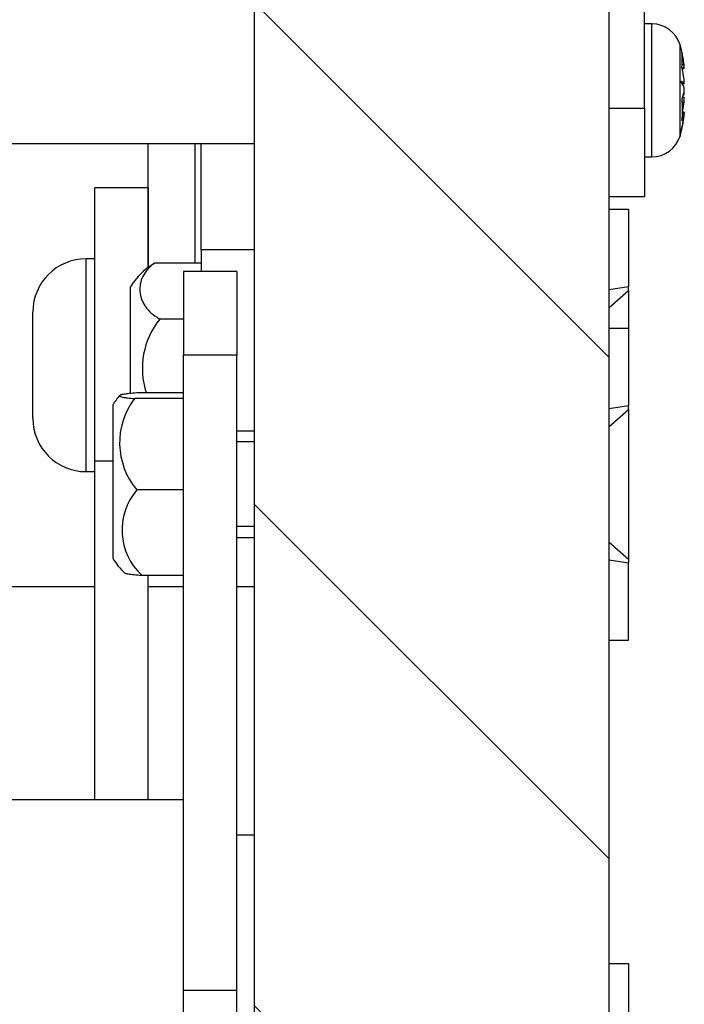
# Model space of a CAD drawing. Header units: inches. Extents: x 0 to 77643, y -44170 to 0.
# Tile 252 of 256: x 75424.08 to 75427.83, y -39628.21 to -39622.66. Entities that reach past the tile are written whole.
import ezdxf

# ---------------------------------------------------------------- set-up
doc = ezdxf.new("R2010")
doc.units = ezdxf.units.IN
doc.header["$MEASUREMENT"] = 0
doc.layers.add('FAKRO LOFT LADDERS', color=7, linetype='Continuous')

msp = doc.modelspace()

# ---------------------------------------------------------------- hatches: boundary and pattern name
at = {"layer": 'FAKRO LOFT LADDERS', "linetype": 'Continuous'}
h = msp.add_hatch(dxfattribs=at)
h.set_pattern_fill('LINE', scale=0.629921, angle=135, style=0, pattern_type=2)
h.set_pattern_definition([(135, (75279.1554, -39962.81), (-1.414214, -1.414214), [])])
h.paths.add_polyline_path([(75425.40407, -39619.36041), (75425.40407, -39633.36041), (75425.90407, -39633.36041), (75425.90407, -39632.76041), (75426.30407, -39632.76041), (75426.30407, -39633.36041), (75427.40407, -39633.36041), (75427.40407, -39619.36041)])

# ---------------------------------------------------------------- linework, layer by layer
at = {"layer": 'FAKRO LOFT LADDERS', "color": 7, "linetype": 'Continuous'}
for p, q in [((75425.40407, -39633.36041), (75425.40407, -39615.36041)), ((75427.40407, -39633.36041), (75427.40407, -39615.36041)), ((75427.60407, -39623.16041), (75427.60407, -39622.11751)), ((75427.64567, -39622.68541), (75427.60407, -39622.68541)), ((75427.64567, -39623.43541), (75427.64567, -39622.68541)), ((75427.80387, -39623.00751), (75427.80387, -39622.80263)), ((75427.82813, -39622.93272), (75427.81516, -39622.93272)), ((75427.81567, -39622.91474), (75427.82658, -39622.91474)), ((75427.81632, -39622.93738), (75427.82813, -39622.93738)), ((75427.80387, -39623.31269), (75427.80387, -39623.00751)), ((75427.82813, -39623.02302), (75427.81743, -39623.02302)), ((75427.81876, -39623.0978), (75427.82813, -39623.0978)), ((75427.82813, -39623.07559), (75427.82476, -39623.07559)), ((75427.40407, -39623.16041), (75427.60407, -39623.16041)), ((75427.60407, -39623.16041), (75427.60407, -39623.66041)), ((75427.81684, -39623.12403), (75427.82658, -39623.12403)), ((75427.81798, -39623.19156), (75427.82658, -39623.19156)), ((75427.82813, -39623.18343), (75427.81821, -39623.18343)), ((75427.82773, -39623.18809), (75427.82813, -39623.18809)), ((75427.80387, -39623.31269), (75427.80387, -39623.31818)), ((75423.60407, -39623.36041), (75424.50625, -39623.36041)), ((75424.25133, -39623.36041), (75424.80407, -39623.36041)), ((75424.80407, -39623.36041), (75425.06657, -39623.36041)), ((75424.80407, -39624.05791), (75424.80407, -39623.36041)), ((75424.80407, -39623.36041), (75425.06657, -39623.36041)), ((75424.80407, -39623.36041), (75425.10407, -39623.36041)), ((75425.06657, -39623.36041), (75425.10407, -39623.36041)), ((75425.06657, -39623.36041), (75425.06657, -39624.03393)), ((75425.06657, -39623.36041), (75425.10407, -39623.36041)), ((75425.06657, -39623.36041), (75425.06657, -39624.03393)), ((75425.10407, -39623.36041), (75425.40407, -39623.36041)), ((75425.10407, -39623.96041), (75425.10407, -39623.36041)), ((75425.10407, -39623.36041), (75425.14157, -39623.36041)), ((75425.10407, -39623.36041), (75425.14157, -39623.36041)), ((75425.14157, -39623.36041), (75425.40407, -39623.36041)), ((75425.14157, -39623.36041), (75425.40407, -39623.36041)), ((75427.60407, -39623.43541), (75427.64567, -39623.43541)), ((75424.50407, -39625.15142), (75424.50407, -39623.61041)), ((75424.80407, -39623.61041), (75424.50407, -39623.61041)), ((75424.80407, -39623.61041), (75424.80407, -39624.05791)), ((75427.60407, -39623.66041), (75427.40407, -39623.66041)), ((75427.40407, -39623.73041), (75427.51407, -39623.73041)), ((75427.51407, -39623.73041), (75427.51407, -39624.16782)), ((75425.10407, -39623.96041), (75425.10407, -39624.08148)), ((75425.40407, -39623.96041), (75425.10407, -39623.96041)), ((75424.45407, -39625.21041), (75424.45407, -39624.01041)), ((75424.50407, -39624.01041), (75424.45407, -39624.01041)), ((75425.10407, -39624.03393), (75424.84022, -39624.03393)), ((75425.00407, -39624.08148), (75425.00407, -39624.55429)), ((75425.30407, -39624.08148), (75425.00407, -39624.08148)), ((75425.30407, -39624.08148), (75425.30407, -39624.55429)), ((75424.70407, -39624.76927), (75424.70407, -39624.16886)), ((75427.51407, -39624.16782), (75427.40407, -39624.18455)), ((75427.51407, -39624.18815), (75427.51407, -39624.16782)), ((75427.40407, -39624.28455), (75427.51407, -39624.18815)), ((75427.51407, -39624.18815), (75427.51407, -39624.40148)), ((75424.15407, -39624.91041), (75424.15407, -39624.31041)), ((75425.00407, -39624.34971), (75424.86957, -39624.34971)), ((75427.40407, -39624.40148), (75427.51407, -39624.40148)), ((75427.51407, -39624.40148), (75427.51407, -39624.83889)), ((75425.00407, -39628.13658), (75425.00407, -39624.55429)), ((75425.30407, -39624.55429), (75425.00407, -39624.55429)), ((75425.30407, -39628.13658), (75425.30407, -39624.55429)), ((75425.00407, -39624.76634), (75424.74022, -39624.76634)), ((75424.60407, -39624.8349), (75424.60407, -39625.69901)), ((75425.00407, -39624.79814), (75424.72696, -39624.79814)), ((75427.51407, -39624.83889), (75427.40407, -39624.85563)), ((75427.40407, -39624.95562), (75427.51407, -39624.85922)), ((75427.51407, -39624.85922), (75427.51407, -39624.83889)), ((75427.51407, -39624.85922), (75427.51407, -39625.70374)), ((75425.40407, -39624.98148), (75425.30407, -39624.98148)), ((75425.40407, -39625.04298), (75425.30407, -39625.04298)), ((75424.60407, -39625.15142), (75424.50407, -39625.15142)), ((75424.50407, -39627.06041), (75424.50407, -39625.15142)), ((75424.45407, -39625.21041), (75424.50407, -39625.21041)), ((75425.00407, -39625.31328), (75424.74022, -39625.31328)), ((75425.40407, -39625.51998), (75425.30407, -39625.51998)), ((75425.30407, -39625.58148), (75425.40407, -39625.58148)), ((75427.40407, -39625.60734), (75427.51407, -39625.70374)), ((75427.40407, -39625.70733), (75427.51407, -39625.72407)), ((75427.51407, -39625.70374), (75427.51407, -39625.72407)), ((75427.51407, -39626.16148), (75427.51407, -39625.72407)), ((75425.00407, -39625.79662), (75424.76957, -39625.79662)), ((75424.80407, -39625.86041), (75424.80407, -39625.79662)), ((75424.50407, -39625.86041), (75423.80402, -39625.86041)), ((75425.00407, -39625.86041), (75424.80407, -39625.86041)), ((75425.00407, -39625.86041), (75424.80407, -39625.86041)), ((75425.00407, -39625.86041), (75424.80407, -39625.86041)), ((75424.80407, -39627.06041), (75424.80407, -39625.86041)), ((75425.40407, -39625.86041), (75425.30407, -39625.86041)), ((75425.40407, -39625.86041), (75425.30407, -39625.86041)), ((75425.40407, -39625.86041), (75425.30407, -39625.86041)), ((75427.40407, -39626.16148), (75427.51407, -39626.16148)), ((75425.00407, -39627.06041), (75422.60407, -39627.06041)), ((75425.40407, -39627.26041), (75425.30407, -39627.26041)), ((75427.40407, -39627.98376), (75427.51407, -39627.98376)), ((75427.51407, -39627.98376), (75427.51407, -39628.42117)), ((75425.00407, -39630.06376), (75425.00407, -39628.13658)), ((75425.30407, -39628.13658), (75425.00407, -39628.13658)), ((75425.30407, -39630.06376), (75425.30407, -39628.13658))]:
    msp.add_line(p, q, dxfattribs=at)
for centre, radius, start, end in [((75427.64567, -39622.85077), 0.16537, 16.92365, 90), ((75427.22986, -39622.97729), 0.6, 5.3082, 16.92365), ((75427.36691, -39622.96351), 0.46225, 6.05667, 14.69633), ((75427.52856, -39622.88726), 0.28841, 351.82307, 8.17693), ((75427.36769, -39623.04541), 0.46146, 6.04925, 14.70375), ((75427.129, -39622.95102), 0.68936, 0.41737, 1.13357), ((75427.45117, -39622.95627), 0.3777, 3.57449, 6.31298), ((75427.23525, -39622.98174), 0.59454, 4.27926, 4.72974), ((75427.50333, -39623.02911), 0.32486, 1.07487, 5.71151), ((75427.78944, -39623.0568), 0.05137, 41.13058, 73.68233), ((75427.74974, -39623.06898), 0.08191, 16.85846, 48.63339), ((75427.61898, -39623.08889), 0.21037, 17.1626, 18.24875), ((75427.66486, -39623.04343), 0.16329, 352.05986, 359.36987), ((75427.61898, -39623.03192), 0.21037, 339.08868, 350.68086), ((75427.129, -39623.16979), 0.68936, 354.77422, 5.22578), ((75427.74988, -39623.05192), 0.08176, 329.00443, 343.17255), ((75427.50333, -39623.0917), 0.32486, 354.28849, 358.92513), ((75427.66486, -39623.07738), 0.16329, 0.63013, 5.96897), ((75427.36945, -39623.0757), 0.45967, 347.55414, 353.96407), ((75427.23423, -39623.13888), 0.59557, 343.03166, 355.70971), ((75427.27504, -39623.14507), 0.55476, 342.41334, 355.55259), ((75427.22986, -39623.14352), 0.6, 343.07635, 354.69179), ((75427.61888, -39623.15747), 0.21048, 339.09159, 350.67795), ((75427.88483, -39623.1985), 0.05867, 165.12215, 173.21221), ((75427.45117, -39623.16454), 0.3777, 354.76231, 356.42551), ((75427.64567, -39623.27004), 0.16537, 270, 343.07635), ((75424.45407, -39624.31041), 0.3, 90, 180), ((75425.08371, -39624.41048), 0.45, 128.30486, 147.52514), ((75425.21634, -39624.62827), 0.4448, 141.22563, 198.02022), ((75424.98371, -39625.07652), 0.45, 138.98827, 147.52514), ((75425.05607, -39625.0474), 0.41286, 142.86082, 220.09015), ((75424.45407, -39624.91041), 0.3, 180, 270), ((75425.00566, -39625.53973), 0.3489, 139.53238, 227.4161), ((75424.98371, -39625.45739), 0.45, 212.47486, 226.31023)]:
    msp.add_arc(centre, radius, start, end, dxfattribs=at)
for points, knots in [([(75424.84022, -39624.03393), (75424.82464, -39624.04543), (75424.81153, -39624.05767), (75424.78954, -39624.0834), (75424.78068, -39624.09695), (75424.7673, -39624.12434), (75424.76266, -39624.13829), (75424.75723, -39624.16666), (75424.75647, -39624.18102), (75424.7588, -39624.20945), (75424.76186, -39624.22347), (75424.76939, -39624.24421), (75424.7724, -39624.25107), (75424.77946, -39624.26468), (75424.78355, -39624.27146), (75424.79737, -39624.29139), (75424.80862, -39624.30407), (75424.83564, -39624.3281), (75424.85164, -39624.33954), (75424.86957, -39624.34971)], [0, 0, 0, 0, 0.125, 0.125, 0.25, 0.25, 0.375, 0.375, 0.5, 0.5, 0.625, 0.625, 0.6875, 0.6875, 0.75, 0.75, 0.875, 0.875, 1, 1, 1, 1]), ([(75424.74022, -39624.76634), (75424.72387, -39624.76745), (75424.70993, -39624.76863), (75424.68613, -39624.77112), (75424.67623, -39624.77243), (75424.66037, -39624.77513), (75424.6545, -39624.77651), (75424.64635, -39624.77929), (75424.64408, -39624.78072), (75424.6431, -39624.78355), (75424.64437, -39624.78495), (75424.65045, -39624.78775), (75424.65525, -39624.78913), (75424.66892, -39624.79188), (75424.67762, -39624.79321), (75424.69906, -39624.79576), (75424.7118, -39624.79698), (75424.72696, -39624.79814)], [0, 0, 0, 0, 0.125, 0.125, 0.25, 0.25, 0.375, 0.375, 0.5, 0.5, 0.625, 0.625, 0.75, 0.75, 0.875, 0.875, 1, 1, 1, 1]), ([(75424.76957, -39625.79662), (75424.75202, -39625.79553), (75424.7372, -39625.79434), (75424.71838, -39625.79245), (75424.71268, -39625.7918), (75424.70239, -39625.79047), (75424.69779, -39625.78979), (75424.68583, -39625.78772), (75424.68017, -39625.78631), (75424.67484, -39625.78418), (75424.6736, -39625.78347), (75424.67285, -39625.78276)], [0, 0, 0, 0, 0.125, 0.125, 0.1875, 0.1875, 0.25, 0.25, 0.375, 0.375, 0.43608843, 0.43608843, 0.43608843, 0.43608843])]:
    msp.add_open_spline(points, degree=3, knots=knots, dxfattribs=at)
msp.add_open_spline([(75424.80476, -39624.05737), (75424.81511, -39624.04919), (75424.82686, -39624.04136), (75424.84022, -39624.03393)], degree=3, dxfattribs=at)

doc.saveas('drawing.dxf')
